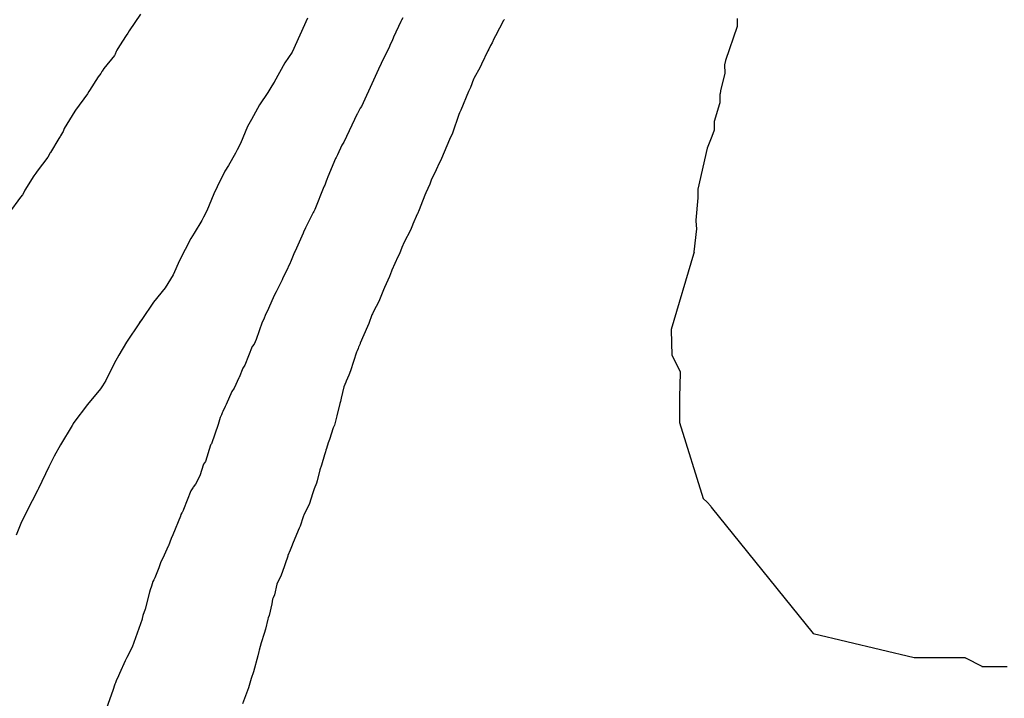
# Model space of a CAD drawing. Extents: x 158343 to 162498, y 431347 to 434500.
# Tile 172 of 248: x 159611 to 159640, y 434023 to 434043. Entities that reach past the tile are written whole.
import ezdxf

# ---------------------------------------------------------------- set-up
doc = ezdxf.new("R2010")
doc.units = 0
doc.header["$LTSCALE"] = 10
doc.header["$MEASUREMENT"] = 0
doc.layers.add('000_arcering', color=8, linetype='CONTINUOUS')
doc.layers.add('def. con-hoogtelijn (index)', color=8, linetype='CONTINUOUS')

# ---------------------------------------------------------------- blocks, each defined once
blk = doc.blocks.new('bestaande hoogtelijnen')
at = {"layer": 'def. con-hoogtelijn (index)'}
for p, q in [((-52.959, -22.847), (-53.297, -23.343)), ((-52.959, -22.847), (-53.297, -23.343)), ((-52.959, -22.847), (-53.297, -23.343)), ((-48, -22.974), (-48.455, -23.981)), ((-48, -22.974), (-48.455, -23.981)), ((-45.234, -23.072), (-45.448, -23.53)), ((-45.234, -23.072), (-45.448, -23.53)), ((-45.234, -23.072), (-45.448, -23.53)), ((-45.214, -23.028), (-45.234, -23.072)), ((-45.214, -23.028), (-45.234, -23.072)), ((-45.214, -23.028), (-45.234, -23.072)), ((-45.179, -22.961), (-45.214, -23.028)), ((-45.179, -22.961), (-45.214, -23.028)), ((-45.179, -22.961), (-45.214, -23.028)), ((-42.183, -23.043), (-42.419, -23.491)), ((-42.183, -23.043), (-42.419, -23.491)), ((-42.168, -23.017), (-42.183, -23.043)), ((-42.168, -23.017), (-42.183, -23.043)), ((-42.164, -23.009), (-42.168, -23.017)), ((-42.164, -23.009), (-42.168, -23.017)), ((-35.252, -22.976), (-35.251, -23.222)), ((-35.252, -22.976), (-35.251, -23.222)), ((-35.252, -22.976), (-35.251, -23.222)), ((-53.297, -23.343), (-53.337, -23.416)), ((-53.297, -23.343), (-53.337, -23.416)), ((-53.297, -23.343), (-53.337, -23.416)), ((-35.251, -23.222), (-35.598, -24.23)), ((-35.251, -23.222), (-35.598, -24.23)), ((-35.251, -23.222), (-35.598, -24.23)), ((-53.384, -23.481), (-53.584, -23.794)), ((-53.384, -23.481), (-53.584, -23.794)), ((-53.384, -23.481), (-53.584, -23.794)), ((-53.337, -23.416), (-53.384, -23.481)), ((-53.337, -23.416), (-53.384, -23.481)), ((-53.337, -23.416), (-53.384, -23.481)), ((-45.492, -23.648), (-45.546, -23.757)), ((-45.492, -23.648), (-45.546, -23.757)), ((-45.492, -23.648), (-45.546, -23.757)), ((-45.448, -23.53), (-45.492, -23.648)), ((-45.448, -23.53), (-45.492, -23.648)), ((-45.448, -23.53), (-45.492, -23.648)), ((-42.472, -23.584), (-42.527, -23.701)), ((-42.472, -23.584), (-42.527, -23.701)), ((-42.419, -23.491), (-42.472, -23.584)), ((-42.419, -23.491), (-42.472, -23.584)), ((-53.681, -23.959), (-53.716, -24.042)), ((-53.681, -23.959), (-53.716, -24.042)), ((-53.681, -23.959), (-53.716, -24.042)), ((-53.662, -23.924), (-53.681, -23.959)), ((-53.662, -23.924), (-53.681, -23.959)), ((-53.662, -23.924), (-53.681, -23.959)), ((-53.584, -23.794), (-53.662, -23.924)), ((-53.584, -23.794), (-53.662, -23.924)), ((-53.584, -23.794), (-53.662, -23.924)), ((-45.571, -23.811), (-45.818, -24.318)), ((-45.571, -23.811), (-45.818, -24.318)), ((-45.571, -23.811), (-45.818, -24.318)), ((-45.546, -23.757), (-45.571, -23.811)), ((-45.546, -23.757), (-45.571, -23.811)), ((-45.546, -23.757), (-45.571, -23.811)), ((-42.65, -23.942), (-42.836, -24.337)), ((-42.65, -23.942), (-42.836, -24.337)), ((-42.624, -23.89), (-42.65, -23.942)), ((-42.624, -23.89), (-42.65, -23.942)), ((-42.57, -23.781), (-42.624, -23.89)), ((-42.57, -23.781), (-42.624, -23.89)), ((-42.527, -23.701), (-42.57, -23.781)), ((-42.527, -23.701), (-42.57, -23.781)), ((-53.733, -24.074), (-54.049, -24.464)), ((-53.733, -24.074), (-54.049, -24.464)), ((-53.733, -24.074), (-54.049, -24.464)), ((-53.716, -24.042), (-53.733, -24.074)), ((-53.716, -24.042), (-53.733, -24.074)), ((-53.716, -24.042), (-53.733, -24.074)), ((-48.455, -23.981), (-48.675, -24.298)), ((-48.455, -23.981), (-48.675, -24.298)), ((-35.598, -24.23), (-35.622, -24.352)), ((-35.598, -24.23), (-35.622, -24.352)), ((-35.598, -24.23), (-35.622, -24.352)), ((-54.1, -24.54), (-54.108, -24.557)), ((-54.1, -24.54), (-54.108, -24.557)), ((-54.1, -24.54), (-54.108, -24.557)), ((-54.049, -24.464), (-54.1, -24.54)), ((-54.049, -24.464), (-54.1, -24.54)), ((-54.049, -24.464), (-54.1, -24.54)), ((-48.675, -24.298), (-48.992, -24.874)), ((-48.675, -24.298), (-48.992, -24.874)), ((-45.895, -24.488), (-46.049, -24.815)), ((-45.895, -24.488), (-46.049, -24.815)), ((-45.895, -24.488), (-46.049, -24.815)), ((-45.819, -24.32), (-45.895, -24.488)), ((-45.819, -24.32), (-45.895, -24.488)), ((-45.819, -24.32), (-45.895, -24.488)), ((-45.818, -24.318), (-45.819, -24.32)), ((-45.818, -24.318), (-45.819, -24.32)), ((-45.818, -24.318), (-45.819, -24.32)), ((-42.888, -24.447), (-43.053, -24.742)), ((-42.888, -24.447), (-43.053, -24.742)), ((-42.836, -24.337), (-42.888, -24.447)), ((-42.836, -24.337), (-42.888, -24.447)), ((-35.622, -24.352), (-35.622, -24.354)), ((-35.622, -24.352), (-35.622, -24.354)), ((-35.622, -24.352), (-35.622, -24.354)), ((-35.622, -24.354), (-35.621, -24.602)), ((-35.622, -24.354), (-35.621, -24.602)), ((-35.622, -24.354), (-35.621, -24.602)), ((-54.219, -24.711), (-54.479, -25.114)), ((-54.219, -24.711), (-54.479, -25.114)), ((-54.219, -24.711), (-54.479, -25.114)), ((-54.143, -24.617), (-54.219, -24.711)), ((-54.143, -24.617), (-54.219, -24.711)), ((-54.143, -24.617), (-54.219, -24.711)), ((-54.108, -24.557), (-54.143, -24.617)), ((-54.108, -24.557), (-54.143, -24.617)), ((-54.108, -24.557), (-54.143, -24.617)), ((-46.049, -24.815), (-46.402, -25.591)), ((-46.049, -24.815), (-46.402, -25.591)), ((-46.049, -24.815), (-46.402, -25.591)), ((-43.072, -24.781), (-43.167, -25.025)), ((-43.072, -24.781), (-43.167, -25.025)), ((-43.066, -24.768), (-43.072, -24.781)), ((-43.066, -24.768), (-43.072, -24.781)), ((-43.053, -24.742), (-43.066, -24.768)), ((-43.053, -24.742), (-43.066, -24.768)), ((-35.621, -24.602), (-35.743, -25.132)), ((-35.621, -24.602), (-35.743, -25.132)), ((-35.621, -24.602), (-35.743, -25.132)), ((-54.479, -25.114), (-54.497, -25.143)), ((-54.479, -25.114), (-54.497, -25.143)), ((-54.479, -25.114), (-54.497, -25.143)), ((-49.062, -24.981), (-49.185, -25.174)), ((-49.062, -24.981), (-49.185, -25.174)), ((-48.992, -24.874), (-49.062, -24.981)), ((-48.992, -24.874), (-49.062, -24.981)), ((-49.036, -24.938), (-49.062, -24.981)), ((-49.036, -24.938), (-49.062, -24.981)), ((-48.992, -24.874), (-49.036, -24.938)), ((-48.992, -24.874), (-49.036, -24.938)), ((-43.167, -25.025), (-43.227, -25.146)), ((-43.167, -25.025), (-43.227, -25.146)), ((-35.743, -25.132), (-35.758, -25.216)), ((-35.743, -25.132), (-35.758, -25.216)), ((-35.743, -25.132), (-35.758, -25.216)), ((-54.536, -25.22), (-54.89, -25.699)), ((-54.536, -25.22), (-54.89, -25.699)), ((-54.536, -25.22), (-54.89, -25.699)), ((-54.497, -25.143), (-54.536, -25.22)), ((-54.497, -25.143), (-54.536, -25.22)), ((-54.497, -25.143), (-54.536, -25.22)), ((-49.185, -25.174), (-49.43, -25.543)), ((-49.185, -25.174), (-49.43, -25.543)), ((-43.227, -25.146), (-43.451, -25.703)), ((-43.227, -25.146), (-43.451, -25.703)), ((-35.758, -25.217), (-35.762, -25.232)), ((-35.758, -25.217), (-35.762, -25.232)), ((-35.758, -25.217), (-35.762, -25.232)), ((-35.762, -25.232), (-35.761, -25.481)), ((-35.762, -25.232), (-35.761, -25.481)), ((-35.762, -25.232), (-35.761, -25.481)), ((-35.758, -25.216), (-35.758, -25.217)), ((-35.758, -25.216), (-35.758, -25.217)), ((-35.758, -25.216), (-35.758, -25.217)), ((-54.89, -25.699), (-54.907, -25.733)), ((-54.89, -25.699), (-54.907, -25.733)), ((-54.89, -25.699), (-54.907, -25.733)), ((-49.43, -25.543), (-49.671, -25.981)), ((-49.43, -25.543), (-49.671, -25.981)), ((-46.467, -25.701), (-46.52, -25.797)), ((-46.467, -25.701), (-46.52, -25.797)), ((-46.467, -25.701), (-46.52, -25.797)), ((-46.439, -25.643), (-46.467, -25.701)), ((-46.439, -25.643), (-46.467, -25.701)), ((-46.439, -25.643), (-46.467, -25.701)), ((-46.402, -25.591), (-46.439, -25.643)), ((-46.402, -25.591), (-46.439, -25.643)), ((-46.402, -25.591), (-46.439, -25.643)), ((-43.451, -25.703), (-43.488, -25.781)), ((-43.451, -25.703), (-43.488, -25.781)), ((-35.771, -25.51), (-35.93, -26.043)), ((-35.771, -25.51), (-35.93, -26.043)), ((-35.771, -25.51), (-35.93, -26.043)), ((-35.761, -25.481), (-35.771, -25.51)), ((-35.761, -25.481), (-35.771, -25.51)), ((-35.761, -25.481), (-35.771, -25.51)), ((-54.907, -25.733), (-55.223, -26.251)), ((-54.907, -25.733), (-55.223, -26.251)), ((-54.907, -25.733), (-55.223, -26.251)), ((-49.671, -25.981), (-49.781, -26.192)), ((-49.671, -25.981), (-49.781, -26.192)), ((-46.531, -25.815), (-46.922, -26.648)), ((-46.531, -25.815), (-46.922, -26.648)), ((-46.531, -25.815), (-46.922, -26.648)), ((-46.52, -25.797), (-46.531, -25.815)), ((-46.52, -25.797), (-46.531, -25.815)), ((-46.52, -25.797), (-46.531, -25.815)), ((-43.507, -25.83), (-43.702, -26.387)), ((-43.507, -25.83), (-43.702, -26.387)), ((-43.488, -25.781), (-43.507, -25.83)), ((-43.488, -25.781), (-43.507, -25.83)), ((-55.223, -26.251), (-55.257, -26.335)), ((-55.223, -26.251), (-55.257, -26.335)), ((-55.223, -26.251), (-55.257, -26.335)), ((-49.781, -26.192), (-49.992, -26.691)), ((-49.781, -26.192), (-49.992, -26.691)), ((-35.93, -26.293), (-36.006, -26.481)), ((-35.93, -26.293), (-36.006, -26.481)), ((-35.93, -26.293), (-36.006, -26.481)), ((-35.93, -26.043), (-35.93, -26.044)), ((-35.93, -26.043), (-35.93, -26.044)), ((-35.93, -26.043), (-35.93, -26.044)), ((-35.93, -26.044), (-35.93, -26.293)), ((-35.93, -26.044), (-35.93, -26.293)), ((-35.93, -26.044), (-35.93, -26.293)), ((-55.382, -26.544), (-55.633, -26.956)), ((-55.382, -26.544), (-55.633, -26.956)), ((-55.382, -26.544), (-55.633, -26.956)), ((-55.345, -26.481), (-55.382, -26.544)), ((-55.345, -26.481), (-55.382, -26.544)), ((-55.345, -26.481), (-55.382, -26.544)), ((-55.336, -26.464), (-55.345, -26.481)), ((-55.336, -26.464), (-55.345, -26.481)), ((-55.336, -26.464), (-55.345, -26.481)), ((-55.273, -26.366), (-55.336, -26.464)), ((-55.273, -26.366), (-55.336, -26.464)), ((-55.273, -26.366), (-55.336, -26.464)), ((-55.257, -26.335), (-55.273, -26.366)), ((-55.257, -26.335), (-55.273, -26.366)), ((-55.257, -26.335), (-55.273, -26.366)), ((-43.786, -26.573), (-44.023, -27.136)), ((-43.786, -26.573), (-44.023, -27.136)), ((-43.702, -26.387), (-43.786, -26.573)), ((-43.702, -26.387), (-43.786, -26.573)), ((-36.006, -26.482), (-36.141, -26.833)), ((-36.006, -26.482), (-36.141, -26.833)), ((-36.006, -26.482), (-36.141, -26.833)), ((-36.006, -26.481), (-36.006, -26.482)), ((-36.006, -26.481), (-36.006, -26.482)), ((-36.006, -26.481), (-36.006, -26.482)), ((-50.095, -26.878), (-50.146, -26.981)), ((-50.095, -26.878), (-50.146, -26.981)), ((-49.992, -26.691), (-50.095, -26.878)), ((-49.992, -26.691), (-50.095, -26.878)), ((-46.984, -26.742), (-47.109, -27.03)), ((-46.984, -26.742), (-47.109, -27.03)), ((-46.984, -26.742), (-47.109, -27.03)), ((-46.943, -26.68), (-46.984, -26.742)), ((-46.943, -26.68), (-46.984, -26.742)), ((-46.943, -26.68), (-46.984, -26.742)), ((-46.922, -26.648), (-46.943, -26.68)), ((-46.922, -26.648), (-46.943, -26.68)), ((-46.922, -26.648), (-46.943, -26.68)), ((-36.141, -26.833), (-36.421, -28.053)), ((-36.141, -26.833), (-36.421, -28.053)), ((-36.141, -26.833), (-36.421, -28.053)), ((-55.71, -27.097), (-56.024, -27.512)), ((-55.71, -27.097), (-56.024, -27.512)), ((-55.71, -27.097), (-56.024, -27.512)), ((-55.652, -26.987), (-55.71, -27.097)), ((-55.652, -26.987), (-55.71, -27.097)), ((-55.652, -26.987), (-55.71, -27.097)), ((-55.649, -26.981), (-55.652, -26.987)), ((-55.649, -26.981), (-55.652, -26.987)), ((-55.649, -26.981), (-55.652, -26.987)), ((-55.633, -26.956), (-55.649, -26.981)), ((-55.633, -26.956), (-55.649, -26.981)), ((-55.633, -26.956), (-55.649, -26.981)), ((-50.146, -26.981), (-50.352, -27.341)), ((-50.146, -26.981), (-50.352, -27.341)), ((-47.168, -27.139), (-47.398, -27.683)), ((-47.168, -27.139), (-47.398, -27.683)), ((-47.168, -27.139), (-47.398, -27.683)), ((-47.15, -27.103), (-47.168, -27.139)), ((-47.15, -27.103), (-47.168, -27.139)), ((-47.15, -27.103), (-47.168, -27.139)), ((-47.109, -27.03), (-47.15, -27.103)), ((-47.109, -27.03), (-47.15, -27.103)), ((-47.109, -27.03), (-47.15, -27.103)), ((-44.03, -27.15), (-44.092, -27.275)), ((-44.03, -27.15), (-44.092, -27.275)), ((-44.023, -27.136), (-44.03, -27.15)), ((-44.023, -27.136), (-44.03, -27.15)), ((-50.352, -27.341), (-50.457, -27.517)), ((-50.352, -27.341), (-50.457, -27.517)), ((-44.092, -27.275), (-44.186, -27.475)), ((-44.092, -27.275), (-44.186, -27.475)), ((-56.128, -27.654), (-56.395, -28.079)), ((-56.128, -27.654), (-56.395, -28.079)), ((-56.128, -27.654), (-56.395, -28.079)), ((-56.065, -27.575), (-56.128, -27.654)), ((-56.065, -27.575), (-56.128, -27.654)), ((-56.065, -27.575), (-56.128, -27.654)), ((-56.024, -27.512), (-56.065, -27.575)), ((-56.024, -27.512), (-56.065, -27.575)), ((-56.024, -27.512), (-56.065, -27.575)), ((-50.457, -27.517), (-50.69, -27.981)), ((-50.457, -27.517), (-50.69, -27.981)), ((-47.398, -27.683), (-47.433, -27.766)), ((-47.398, -27.683), (-47.433, -27.766)), ((-47.398, -27.683), (-47.433, -27.766)), ((-44.186, -27.475), (-44.33, -27.781)), ((-44.186, -27.475), (-44.33, -27.781)), ((-50.69, -27.981), (-50.788, -28.185)), ((-50.69, -27.981), (-50.788, -28.185)), ((-47.518, -27.975), (-47.785, -28.648)), ((-47.518, -27.975), (-47.785, -28.648)), ((-47.518, -27.975), (-47.785, -28.648)), ((-47.509, -27.958), (-47.518, -27.975)), ((-47.509, -27.958), (-47.518, -27.975)), ((-47.509, -27.958), (-47.518, -27.975)), ((-47.492, -27.927), (-47.509, -27.958)), ((-47.492, -27.927), (-47.509, -27.958)), ((-47.492, -27.927), (-47.509, -27.958)), ((-47.45, -27.808), (-47.492, -27.927)), ((-47.45, -27.808), (-47.492, -27.927)), ((-47.45, -27.808), (-47.492, -27.927)), ((-47.433, -27.766), (-47.45, -27.808)), ((-47.433, -27.766), (-47.45, -27.808)), ((-47.433, -27.766), (-47.45, -27.808)), ((-44.376, -27.897), (-44.492, -28.158)), ((-44.376, -27.897), (-44.492, -28.158)), ((-44.33, -27.781), (-44.376, -27.897)), ((-44.33, -27.781), (-44.376, -27.897)), ((-36.421, -28.053), (-36.42, -28.303)), ((-36.421, -28.053), (-36.42, -28.303)), ((-36.421, -28.053), (-36.42, -28.303)), ((-56.522, -28.284), (-56.873, -28.766)), ((-56.522, -28.284), (-56.873, -28.766)), ((-56.522, -28.284), (-56.873, -28.766)), ((-56.466, -28.214), (-56.522, -28.284)), ((-56.466, -28.214), (-56.522, -28.284)), ((-56.466, -28.214), (-56.522, -28.284)), ((-56.425, -28.149), (-56.466, -28.214)), ((-56.425, -28.149), (-56.466, -28.214)), ((-56.425, -28.149), (-56.466, -28.214)), ((-56.395, -28.079), (-56.425, -28.149)), ((-56.395, -28.079), (-56.425, -28.149)), ((-56.395, -28.079), (-56.425, -28.149)), ((-50.788, -28.185), (-50.992, -28.69)), ((-50.788, -28.185), (-50.992, -28.69)), ((-44.523, -28.227), (-44.636, -28.537)), ((-44.523, -28.227), (-44.636, -28.537)), ((-44.492, -28.158), (-44.523, -28.227)), ((-44.492, -28.158), (-44.523, -28.227)), ((-36.42, -28.303), (-36.477, -28.967)), ((-36.42, -28.303), (-36.477, -28.967)), ((-36.42, -28.303), (-36.477, -28.967)), ((-44.636, -28.537), (-44.692, -28.667)), ((-44.636, -28.537), (-44.692, -28.667)), ((-51.093, -28.88), (-51.144, -28.981)), ((-51.093, -28.88), (-51.144, -28.981)), ((-50.992, -28.69), (-51.093, -28.88)), ((-50.992, -28.69), (-51.093, -28.88)), ((-47.837, -28.737), (-48.022, -29.118)), ((-47.837, -28.737), (-48.022, -29.118)), ((-47.837, -28.737), (-48.022, -29.118)), ((-47.82, -28.708), (-47.837, -28.737)), ((-47.82, -28.708), (-47.837, -28.737)), ((-47.82, -28.708), (-47.837, -28.737)), ((-47.785, -28.648), (-47.82, -28.708)), ((-47.785, -28.648), (-47.82, -28.708)), ((-47.785, -28.648), (-47.82, -28.708)), ((-44.746, -28.791), (-44.88, -29.09)), ((-44.746, -28.791), (-44.88, -29.09)), ((-44.742, -28.781), (-44.746, -28.791)), ((-44.742, -28.781), (-44.746, -28.791)), ((-44.692, -28.667), (-44.742, -28.781)), ((-44.692, -28.667), (-44.742, -28.781)), ((-51.144, -28.981), (-51.367, -29.356)), ((-51.144, -28.981), (-51.367, -29.356)), ((-48.061, -29.195), (-48.118, -29.324)), ((-48.061, -29.195), (-48.118, -29.324)), ((-48.061, -29.195), (-48.118, -29.324)), ((-48.022, -29.118), (-48.061, -29.195)), ((-48.022, -29.118), (-48.061, -29.195)), ((-48.022, -29.118), (-48.061, -29.195)), ((-44.89, -29.118), (-44.95, -29.262)), ((-44.89, -29.118), (-44.95, -29.262)), ((-44.88, -29.09), (-44.89, -29.118)), ((-44.88, -29.09), (-44.89, -29.118)), ((-36.462, -29.226), (-36.532, -29.906)), ((-36.462, -29.226), (-36.532, -29.906)), ((-36.462, -29.226), (-36.532, -29.906)), ((-36.478, -28.981), (-36.479, -28.994)), ((-36.478, -28.981), (-36.479, -28.994)), ((-36.478, -28.981), (-36.479, -28.994)), ((-36.479, -28.994), (-36.462, -29.226)), ((-36.479, -28.994), (-36.462, -29.226)), ((-36.479, -28.994), (-36.462, -29.226)), ((-36.477, -28.967), (-36.478, -28.981)), ((-36.477, -28.967), (-36.478, -28.981)), ((-36.477, -28.967), (-36.478, -28.981)), ((-51.463, -29.511), (-51.806, -30.167)), ((-51.463, -29.511), (-51.806, -30.167)), ((-51.367, -29.356), (-51.463, -29.511)), ((-51.367, -29.356), (-51.463, -29.511)), ((-48.168, -29.442), (-48.37, -29.888)), ((-48.168, -29.442), (-48.37, -29.888)), ((-48.168, -29.442), (-48.37, -29.888)), ((-48.134, -29.358), (-48.168, -29.442)), ((-48.134, -29.358), (-48.168, -29.442)), ((-48.134, -29.358), (-48.168, -29.442)), ((-48.118, -29.324), (-48.134, -29.358)), ((-48.118, -29.324), (-48.134, -29.358)), ((-48.118, -29.324), (-48.134, -29.358)), ((-44.95, -29.262), (-45.135, -29.62)), ((-44.95, -29.262), (-45.135, -29.62)), ((-45.2, -29.781), (-45.273, -29.964)), ((-45.2, -29.781), (-45.273, -29.964)), ((-45.135, -29.62), (-45.2, -29.781)), ((-45.135, -29.62), (-45.2, -29.781)), ((-48.387, -29.919), (-48.509, -30.216)), ((-48.387, -29.919), (-48.509, -30.216)), ((-48.387, -29.919), (-48.509, -30.216)), ((-48.37, -29.888), (-48.387, -29.919)), ((-48.37, -29.888), (-48.387, -29.919)), ((-48.37, -29.888), (-48.387, -29.919)), ((-45.318, -30.056), (-45.501, -30.454)), ((-45.318, -30.056), (-45.501, -30.454)), ((-45.273, -29.964), (-45.318, -30.056)), ((-45.273, -29.964), (-45.318, -30.056)), ((-36.544, -29.981), (-37.207, -32.219)), ((-36.544, -29.981), (-37.207, -32.219)), ((-36.544, -29.981), (-37.207, -32.219)), ((-36.527, -29.924), (-36.544, -29.981)), ((-36.527, -29.924), (-36.544, -29.981)), ((-36.527, -29.924), (-36.544, -29.981)), ((-36.532, -29.906), (-36.527, -29.924)), ((-36.532, -29.906), (-36.527, -29.924)), ((-36.532, -29.906), (-36.527, -29.924)), ((-51.806, -30.167), (-51.992, -30.591)), ((-51.806, -30.167), (-51.992, -30.591)), ((-48.517, -30.233), (-48.648, -30.517)), ((-48.517, -30.233), (-48.648, -30.517)), ((-48.517, -30.233), (-48.648, -30.517)), ((-48.509, -30.216), (-48.517, -30.233)), ((-48.509, -30.216), (-48.517, -30.233)), ((-48.509, -30.216), (-48.517, -30.233)), ((-51.992, -30.591), (-52.232, -30.981)), ((-51.992, -30.591), (-52.232, -30.981)), ((-48.686, -30.579), (-48.743, -30.71)), ((-48.686, -30.579), (-48.743, -30.71)), ((-48.686, -30.579), (-48.743, -30.71)), ((-48.648, -30.517), (-48.686, -30.579)), ((-48.648, -30.517), (-48.686, -30.579)), ((-48.648, -30.517), (-48.686, -30.579)), ((-45.572, -30.646), (-45.621, -30.753)), ((-45.572, -30.646), (-45.621, -30.753)), ((-45.514, -30.485), (-45.572, -30.646)), ((-45.514, -30.485), (-45.572, -30.646)), ((-45.501, -30.454), (-45.514, -30.485)), ((-45.501, -30.454), (-45.514, -30.485)), ((-48.759, -30.736), (-48.935, -31.101)), ((-48.759, -30.736), (-48.935, -31.101)), ((-48.759, -30.736), (-48.935, -31.101)), ((-48.743, -30.71), (-48.759, -30.736)), ((-48.743, -30.71), (-48.759, -30.736)), ((-48.743, -30.71), (-48.759, -30.736)), ((-45.716, -30.964), (-45.746, -31.035)), ((-45.716, -30.964), (-45.746, -31.035)), ((-45.621, -30.753), (-45.716, -30.964)), ((-45.621, -30.753), (-45.716, -30.964)), ((-52.232, -30.981), (-52.573, -31.401)), ((-52.232, -30.981), (-52.573, -31.401)), ((-48.97, -31.17), (-49.027, -31.279)), ((-48.97, -31.17), (-49.027, -31.279)), ((-48.97, -31.17), (-49.027, -31.279)), ((-48.935, -31.101), (-48.97, -31.17)), ((-48.935, -31.101), (-48.97, -31.17)), ((-48.935, -31.101), (-48.97, -31.17)), ((-45.746, -31.035), (-45.887, -31.387)), ((-45.746, -31.035), (-45.887, -31.387)), ((-52.573, -31.401), (-52.926, -31.916)), ((-52.573, -31.401), (-52.926, -31.916)), ((-49.027, -31.279), (-49.206, -31.679)), ((-49.027, -31.279), (-49.206, -31.679)), ((-49.027, -31.279), (-49.206, -31.679)), ((-45.887, -31.387), (-46.047, -31.682)), ((-45.887, -31.387), (-46.047, -31.682)), ((-49.237, -31.75), (-49.31, -31.932)), ((-49.237, -31.75), (-49.31, -31.932)), ((-49.237, -31.75), (-49.31, -31.932)), ((-49.206, -31.679), (-49.237, -31.75)), ((-49.206, -31.679), (-49.237, -31.75)), ((-49.206, -31.679), (-49.237, -31.75)), ((-46.092, -31.781), (-46.183, -32.036)), ((-46.092, -31.781), (-46.183, -32.036)), ((-46.078, -31.75), (-46.092, -31.781)), ((-46.078, -31.75), (-46.092, -31.781)), ((-46.047, -31.682), (-46.078, -31.75)), ((-46.047, -31.682), (-46.078, -31.75)), ((-52.992, -32.013), (-53.379, -32.594)), ((-52.992, -32.013), (-53.379, -32.594)), ((-52.926, -31.916), (-52.992, -32.013)), ((-52.926, -31.916), (-52.992, -32.013)), ((-52.98, -31.993), (-52.992, -32.013)), ((-52.98, -31.993), (-52.992, -32.013)), ((-52.973, -31.981), (-52.98, -31.993)), ((-52.973, -31.981), (-52.98, -31.993)), ((-52.926, -31.916), (-52.973, -31.981)), ((-52.926, -31.916), (-52.973, -31.981)), ((-49.35, -31.997), (-49.532, -32.512)), ((-49.35, -31.997), (-49.532, -32.512)), ((-49.35, -31.997), (-49.532, -32.512)), ((-49.31, -31.932), (-49.35, -31.997)), ((-49.31, -31.932), (-49.35, -31.997)), ((-49.31, -31.932), (-49.35, -31.997)), ((-46.225, -32.123), (-46.436, -32.625)), ((-46.225, -32.123), (-46.436, -32.625)), ((-46.183, -32.036), (-46.225, -32.123)), ((-46.183, -32.036), (-46.225, -32.123)), ((-37.207, -32.219), (-37.207, -32.231)), ((-37.207, -32.219), (-37.207, -32.231)), ((-37.207, -32.219), (-37.207, -32.231)), ((-37.207, -32.231), (-37.188, -32.981)), ((-37.207, -32.231), (-37.188, -32.981)), ((-37.207, -32.231), (-37.188, -32.981)), ((-53.379, -32.594), (-53.605, -32.981)), ((-53.379, -32.594), (-53.605, -32.981)), ((-49.646, -32.718), (-49.862, -33.278)), ((-49.646, -32.718), (-49.862, -33.278)), ((-49.646, -32.718), (-49.862, -33.278)), ((-49.589, -32.648), (-49.646, -32.718)), ((-49.589, -32.648), (-49.646, -32.718)), ((-49.589, -32.648), (-49.646, -32.718)), ((-49.532, -32.512), (-49.589, -32.648)), ((-49.532, -32.512), (-49.589, -32.648)), ((-49.532, -32.512), (-49.589, -32.648)), ((-46.444, -32.642), (-46.487, -32.737)), ((-46.444, -32.642), (-46.487, -32.737)), ((-46.436, -32.625), (-46.444, -32.642)), ((-46.436, -32.625), (-46.444, -32.642)), ((-53.605, -32.981), (-53.744, -33.229)), ((-53.605, -32.981), (-53.744, -33.229)), ((-46.548, -32.892), (-46.729, -33.444)), ((-46.548, -32.892), (-46.729, -33.444)), ((-46.531, -32.849), (-46.548, -32.892)), ((-46.531, -32.849), (-46.548, -32.892)), ((-46.504, -32.781), (-46.531, -32.849)), ((-46.504, -32.781), (-46.531, -32.849)), ((-46.487, -32.737), (-46.504, -32.781)), ((-46.487, -32.737), (-46.504, -32.781)), ((-37.188, -32.981), (-36.946, -33.467)), ((-37.188, -32.981), (-36.946, -33.467)), ((-37.188, -32.981), (-36.946, -33.467)), ((-53.744, -33.229), (-53.992, -33.735)), ((-53.744, -33.229), (-53.992, -33.735)), ((-49.862, -33.278), (-49.921, -33.363)), ((-49.862, -33.278), (-49.921, -33.363)), ((-49.862, -33.278), (-49.921, -33.363)), ((-49.921, -33.363), (-50.031, -33.637)), ((-49.921, -33.363), (-50.031, -33.637)), ((-49.921, -33.363), (-50.031, -33.637)), ((-46.773, -33.568), (-46.857, -33.749)), ((-46.773, -33.568), (-46.857, -33.749)), ((-46.729, -33.444), (-46.773, -33.568)), ((-46.729, -33.444), (-46.773, -33.568)), ((-36.94, -33.513), (-36.96, -34.22)), ((-36.94, -33.513), (-36.96, -34.22)), ((-36.94, -33.513), (-36.96, -34.22)), ((-36.946, -33.467), (-36.946, -33.499)), ((-36.946, -33.467), (-36.946, -33.499)), ((-36.946, -33.467), (-36.946, -33.499)), ((-36.946, -33.499), (-36.94, -33.513)), ((-36.946, -33.499), (-36.94, -33.513)), ((-36.946, -33.499), (-36.94, -33.513)), ((-54.088, -33.885), (-54.152, -33.981)), ((-54.088, -33.885), (-54.152, -33.981)), ((-53.992, -33.735), (-54.088, -33.885)), ((-53.992, -33.735), (-54.088, -33.885)), ((-50.042, -33.653), (-50.184, -33.961)), ((-50.042, -33.653), (-50.184, -33.961)), ((-50.042, -33.653), (-50.184, -33.961)), ((-50.031, -33.637), (-50.042, -33.653)), ((-50.031, -33.637), (-50.042, -33.653)), ((-50.031, -33.637), (-50.042, -33.653)), ((-46.871, -33.781), (-46.922, -33.916)), ((-46.871, -33.781), (-46.922, -33.916)), ((-46.857, -33.749), (-46.871, -33.781)), ((-46.857, -33.749), (-46.871, -33.781)), ((-54.152, -33.981), (-54.533, -34.441)), ((-54.152, -33.981), (-54.533, -34.441)), ((-50.249, -34.058), (-50.414, -34.441)), ((-50.249, -34.058), (-50.414, -34.441)), ((-50.249, -34.058), (-50.414, -34.441)), ((-50.184, -33.961), (-50.249, -34.058)), ((-50.184, -33.961), (-50.249, -34.058)), ((-50.184, -33.961), (-50.249, -34.058)), ((-46.922, -33.916), (-47.002, -34.26)), ((-46.922, -33.916), (-47.002, -34.26)), ((-54.533, -34.441), (-54.941, -34.981)), ((-54.533, -34.441), (-54.941, -34.981)), ((-50.414, -34.441), (-50.451, -34.505)), ((-50.414, -34.441), (-50.451, -34.505)), ((-50.414, -34.441), (-50.451, -34.505)), ((-47.048, -34.417), (-47.135, -34.781)), ((-47.048, -34.417), (-47.135, -34.781)), ((-47.022, -34.352), (-47.048, -34.417)), ((-47.022, -34.352), (-47.048, -34.417)), ((-47.002, -34.26), (-47.022, -34.352)), ((-47.002, -34.26), (-47.022, -34.352)), ((-36.96, -34.244), (-36.965, -34.975)), ((-36.96, -34.244), (-36.965, -34.975)), ((-36.96, -34.244), (-36.965, -34.975)), ((-36.96, -34.22), (-36.96, -34.244)), ((-36.96, -34.22), (-36.96, -34.244)), ((-36.96, -34.22), (-36.96, -34.244)), ((-50.558, -34.749), (-50.599, -34.833)), ((-50.558, -34.749), (-50.599, -34.833)), ((-50.558, -34.749), (-50.599, -34.833)), ((-50.538, -34.689), (-50.558, -34.749)), ((-50.538, -34.689), (-50.558, -34.749)), ((-50.538, -34.689), (-50.558, -34.749)), ((-50.514, -34.648), (-50.538, -34.689)), ((-50.514, -34.648), (-50.538, -34.689)), ((-50.514, -34.648), (-50.538, -34.689)), ((-50.451, -34.505), (-50.514, -34.648)), ((-50.451, -34.505), (-50.514, -34.648)), ((-50.451, -34.505), (-50.514, -34.648)), ((-54.992, -35.067), (-55.332, -35.641)), ((-54.992, -35.067), (-55.332, -35.641)), ((-54.941, -34.981), (-54.992, -35.067)), ((-54.941, -34.981), (-54.992, -35.067)), ((-54.961, -35.012), (-54.992, -35.067)), ((-54.961, -35.012), (-54.992, -35.067)), ((-54.941, -34.981), (-54.961, -35.012)), ((-54.941, -34.981), (-54.961, -35.012)), ((-50.659, -35.036), (-50.853, -35.607)), ((-50.659, -35.036), (-50.853, -35.607)), ((-50.659, -35.036), (-50.853, -35.607)), ((-50.599, -34.833), (-50.659, -35.036)), ((-50.599, -34.833), (-50.659, -35.036)), ((-50.599, -34.833), (-50.659, -35.036)), ((-47.205, -35.06), (-47.239, -35.134)), ((-47.205, -35.06), (-47.239, -35.134)), ((-47.135, -34.781), (-47.205, -35.06)), ((-47.135, -34.781), (-47.205, -35.06)), ((-36.965, -34.975), (-36.26, -37.231)), ((-36.965, -34.975), (-36.26, -37.231)), ((-36.965, -34.975), (-36.26, -37.231)), ((-47.239, -35.134), (-47.35, -35.487)), ((-47.239, -35.134), (-47.35, -35.487)), ((-55.332, -35.641), (-55.521, -35.981)), ((-55.332, -35.641), (-55.521, -35.981)), ((-50.88, -35.648), (-51.03, -36.136)), ((-50.88, -35.648), (-51.03, -36.136)), ((-50.88, -35.648), (-51.03, -36.136)), ((-50.869, -35.632), (-50.88, -35.648)), ((-50.869, -35.632), (-50.88, -35.648)), ((-50.869, -35.632), (-50.88, -35.648)), ((-50.853, -35.607), (-50.869, -35.632)), ((-50.853, -35.607), (-50.869, -35.632)), ((-50.853, -35.607), (-50.869, -35.632)), ((-47.39, -35.579), (-47.436, -35.747)), ((-47.39, -35.579), (-47.436, -35.747)), ((-47.35, -35.487), (-47.39, -35.579)), ((-47.35, -35.487), (-47.39, -35.579)), ((-47.495, -35.941), (-47.592, -36.245)), ((-47.495, -35.941), (-47.592, -36.245)), ((-47.471, -35.844), (-47.495, -35.941)), ((-47.471, -35.844), (-47.495, -35.941)), ((-47.456, -35.796), (-47.471, -35.844)), ((-47.456, -35.796), (-47.471, -35.844)), ((-47.436, -35.747), (-47.456, -35.796)), ((-47.436, -35.747), (-47.456, -35.796)), ((-55.521, -35.981), (-55.68, -36.293)), ((-55.521, -35.981), (-55.68, -36.293)), ((-51.094, -36.213), (-51.204, -36.558)), ((-51.094, -36.213), (-51.204, -36.558)), ((-51.094, -36.213), (-51.204, -36.558)), ((-51.03, -36.136), (-51.094, -36.213)), ((-51.03, -36.136), (-51.094, -36.213)), ((-51.03, -36.136), (-51.094, -36.213)), ((-55.68, -36.293), (-55.992, -36.942)), ((-55.68, -36.293), (-55.992, -36.942)), ((-47.639, -36.382), (-47.714, -36.706)), ((-47.639, -36.382), (-47.714, -36.706)), ((-47.592, -36.245), (-47.639, -36.382)), ((-47.592, -36.245), (-47.639, -36.382)), ((-51.33, -36.81), (-51.398, -36.9)), ((-51.33, -36.81), (-51.398, -36.9)), ((-51.33, -36.81), (-51.398, -36.9)), ((-51.204, -36.558), (-51.33, -36.81)), ((-51.204, -36.558), (-51.33, -36.81)), ((-51.204, -36.558), (-51.33, -36.81)), ((-47.739, -36.781), (-47.807, -36.95)), ((-47.739, -36.781), (-47.807, -36.95)), ((-47.714, -36.706), (-47.739, -36.781)), ((-47.714, -36.706), (-47.739, -36.781)), ((-56.012, -36.981), (-56.341, -37.632)), ((-56.012, -36.981), (-56.341, -37.632)), ((-55.992, -36.942), (-56.012, -36.981)), ((-55.992, -36.942), (-56.012, -36.981)), ((-51.464, -37.01), (-51.681, -37.557)), ((-51.464, -37.01), (-51.681, -37.557)), ((-51.464, -37.01), (-51.681, -37.557)), ((-51.407, -36.914), (-51.464, -37.01)), ((-51.407, -36.914), (-51.464, -37.01)), ((-51.407, -36.914), (-51.464, -37.01)), ((-51.398, -36.9), (-51.407, -36.914)), ((-51.398, -36.9), (-51.407, -36.914)), ((-51.398, -36.9), (-51.407, -36.914)), ((-47.843, -37.067), (-47.959, -37.414)), ((-47.843, -37.067), (-47.959, -37.414)), ((-47.807, -36.95), (-47.843, -37.067)), ((-47.807, -36.95), (-47.843, -37.067)), ((-36.26, -37.231), (-36.14, -37.341)), ((-36.26, -37.231), (-36.14, -37.341)), ((-36.26, -37.231), (-36.14, -37.341)), ((-36.14, -37.341), (-36.03, -37.46)), ((-36.14, -37.341), (-36.03, -37.46)), ((-36.14, -37.341), (-36.03, -37.46)), ((-56.341, -37.632), (-56.511, -37.981)), ((-56.341, -37.632), (-56.511, -37.981)), ((-51.733, -37.662), (-51.76, -37.714)), ((-51.733, -37.662), (-51.76, -37.714)), ((-51.733, -37.662), (-51.76, -37.714)), ((-51.727, -37.648), (-51.733, -37.662)), ((-51.727, -37.648), (-51.733, -37.662)), ((-51.727, -37.648), (-51.733, -37.662)), ((-51.696, -37.591), (-51.727, -37.648)), ((-51.696, -37.591), (-51.727, -37.648)), ((-51.696, -37.591), (-51.727, -37.648)), ((-51.681, -37.557), (-51.696, -37.591)), ((-51.681, -37.557), (-51.696, -37.591)), ((-51.681, -37.557), (-51.696, -37.591)), ((-48.106, -37.699), (-48.132, -37.781)), ((-48.106, -37.699), (-48.132, -37.781)), ((-47.959, -37.414), (-48.106, -37.699)), ((-47.959, -37.414), (-48.106, -37.699)), ((-36.03, -37.46), (-36.023, -37.491)), ((-36.03, -37.46), (-36.023, -37.491)), ((-36.03, -37.46), (-36.023, -37.491)), ((-36.023, -37.491), (-32.992, -41.242)), ((-36.023, -37.491), (-32.992, -41.242)), ((-36.023, -37.491), (-32.992, -41.242)), ((-56.511, -37.981), (-56.653, -38.32)), ((-56.511, -37.981), (-56.653, -38.32)), ((-51.773, -37.757), (-51.997, -38.309)), ((-51.773, -37.757), (-51.997, -38.309)), ((-51.773, -37.757), (-51.997, -38.309)), ((-51.76, -37.714), (-51.773, -37.757)), ((-51.76, -37.714), (-51.773, -37.757)), ((-51.76, -37.714), (-51.773, -37.757)), ((-48.132, -37.781), (-48.223, -38.059)), ((-48.132, -37.781), (-48.223, -38.059)), ((-48.254, -38.119), (-48.427, -38.537)), ((-48.254, -38.119), (-48.427, -38.537)), ((-48.223, -38.059), (-48.254, -38.119)), ((-48.223, -38.059), (-48.254, -38.119)), ((-52.049, -38.418), (-52.133, -38.641)), ((-52.049, -38.418), (-52.133, -38.641)), ((-52.049, -38.418), (-52.133, -38.641)), ((-51.997, -38.309), (-52.049, -38.418)), ((-51.997, -38.309), (-52.049, -38.418)), ((-51.997, -38.309), (-52.049, -38.418)), ((-48.427, -38.537), (-48.479, -38.669)), ((-48.427, -38.537), (-48.479, -38.669)), ((-52.136, -38.648), (-52.301, -39.009)), ((-52.136, -38.648), (-52.301, -39.009)), ((-52.136, -38.648), (-52.301, -39.009)), ((-52.133, -38.641), (-52.136, -38.648)), ((-52.133, -38.641), (-52.136, -38.648)), ((-52.133, -38.641), (-52.136, -38.648)), ((-48.518, -38.773), (-48.584, -38.924)), ((-48.518, -38.773), (-48.584, -38.924)), ((-48.479, -38.669), (-48.518, -38.773)), ((-48.479, -38.669), (-48.518, -38.773)), ((-52.356, -39.118), (-52.418, -39.292)), ((-52.356, -39.118), (-52.418, -39.292)), ((-52.356, -39.118), (-52.418, -39.292)), ((-52.301, -39.009), (-52.356, -39.118)), ((-52.301, -39.009), (-52.356, -39.118)), ((-52.301, -39.009), (-52.356, -39.118)), ((-48.592, -38.946), (-48.754, -39.433)), ((-48.592, -38.946), (-48.754, -39.433)), ((-48.584, -38.924), (-48.592, -38.946)), ((-48.584, -38.924), (-48.592, -38.946)), ((-52.418, -39.292), (-52.538, -39.59)), ((-52.418, -39.292), (-52.538, -39.59)), ((-52.418, -39.292), (-52.538, -39.59)), ((-48.754, -39.433), (-48.808, -39.565)), ((-48.754, -39.433), (-48.808, -39.565)), ((-52.59, -39.704), (-52.633, -39.84)), ((-52.59, -39.704), (-52.633, -39.84)), ((-52.59, -39.704), (-52.633, -39.84)), ((-52.566, -39.648), (-52.59, -39.704)), ((-52.566, -39.648), (-52.59, -39.704)), ((-52.566, -39.648), (-52.59, -39.704)), ((-52.538, -39.59), (-52.566, -39.648)), ((-52.538, -39.59), (-52.566, -39.648)), ((-52.538, -39.59), (-52.566, -39.648)), ((-48.896, -39.728), (-48.916, -39.781)), ((-48.896, -39.728), (-48.916, -39.781)), ((-48.808, -39.565), (-48.896, -39.728)), ((-48.808, -39.565), (-48.896, -39.728)), ((-52.689, -40.014), (-52.825, -40.518)), ((-52.689, -40.014), (-52.825, -40.518)), ((-52.689, -40.014), (-52.825, -40.518)), ((-52.677, -39.95), (-52.689, -40.014)), ((-52.677, -39.95), (-52.689, -40.014)), ((-52.677, -39.95), (-52.689, -40.014)), ((-52.633, -39.84), (-52.677, -39.95)), ((-52.633, -39.84), (-52.677, -39.95)), ((-52.633, -39.84), (-52.677, -39.95)), ((-48.916, -39.781), (-48.985, -40.1)), ((-48.916, -39.781), (-48.985, -40.1)), ((-49.039, -40.229), (-49.066, -40.365)), ((-49.039, -40.229), (-49.066, -40.365)), ((-49.024, -40.187), (-49.039, -40.229)), ((-49.024, -40.187), (-49.039, -40.229)), ((-48.985, -40.1), (-49.024, -40.187)), ((-48.985, -40.1), (-49.024, -40.187)), ((-52.825, -40.518), (-52.892, -40.711)), ((-52.825, -40.518), (-52.892, -40.711)), ((-52.825, -40.518), (-52.892, -40.711)), ((-49.066, -40.365), (-49.144, -40.71)), ((-49.066, -40.365), (-49.144, -40.71)), ((-52.914, -40.815), (-53.208, -41.648)), ((-52.914, -40.815), (-53.208, -41.648)), ((-52.914, -40.815), (-53.208, -41.648)), ((-52.909, -40.797), (-52.914, -40.815)), ((-52.909, -40.797), (-52.914, -40.815)), ((-52.909, -40.797), (-52.914, -40.815)), ((-52.892, -40.711), (-52.909, -40.797)), ((-52.892, -40.711), (-52.909, -40.797)), ((-52.892, -40.711), (-52.909, -40.797)), ((-49.183, -40.814), (-49.255, -41.119)), ((-49.183, -40.814), (-49.255, -41.119)), ((-49.172, -40.781), (-49.183, -40.814)), ((-49.172, -40.781), (-49.183, -40.814)), ((-49.144, -40.71), (-49.172, -40.781)), ((-49.144, -40.71), (-49.172, -40.781)), ((-49.255, -41.119), (-49.287, -41.24)), ((-49.255, -41.119), (-49.287, -41.24)), ((-49.287, -41.24), (-49.377, -41.52)), ((-49.287, -41.24), (-49.377, -41.52)), ((-32.992, -41.242), (-29.996, -41.956)), ((-32.992, -41.242), (-29.996, -41.956)), ((-32.992, -41.242), (-29.996, -41.956)), ((-53.208, -41.648), (-53.37, -41.958)), ((-53.208, -41.648), (-53.37, -41.958)), ((-53.208, -41.648), (-53.37, -41.958)), ((-49.451, -41.781), (-49.478, -41.911)), ((-49.451, -41.781), (-49.478, -41.911)), ((-49.435, -41.735), (-49.451, -41.781)), ((-49.435, -41.735), (-49.451, -41.781)), ((-49.377, -41.52), (-49.435, -41.735)), ((-49.377, -41.52), (-49.435, -41.735)), ((-53.418, -42.055), (-53.584, -42.434)), ((-53.418, -42.055), (-53.584, -42.434)), ((-53.418, -42.055), (-53.584, -42.434)), ((-53.39, -42), (-53.418, -42.055)), ((-53.39, -42), (-53.418, -42.055)), ((-53.39, -42), (-53.418, -42.055)), ((-53.37, -41.958), (-53.39, -42)), ((-53.37, -41.958), (-53.39, -42)), ((-53.37, -41.958), (-53.39, -42)), ((-49.478, -41.911), (-49.608, -42.382)), ((-49.478, -41.911), (-49.608, -42.382)), ((-29.996, -41.956), (-29.988, -41.956)), ((-29.996, -41.956), (-29.988, -41.956)), ((-29.996, -41.956), (-29.988, -41.956)), ((-29.988, -41.956), (-29.245, -41.956)), ((-29.988, -41.956), (-29.245, -41.956)), ((-29.988, -41.956), (-29.245, -41.956)), ((-29.245, -41.956), (-29.239, -41.957)), ((-29.245, -41.956), (-29.239, -41.957)), ((-29.245, -41.956), (-29.239, -41.957)), ((-29.239, -41.957), (-28.495, -41.957)), ((-29.239, -41.957), (-28.495, -41.957)), ((-29.239, -41.957), (-28.495, -41.957)), ((-28.495, -41.957), (-28.48, -41.963)), ((-28.495, -41.957), (-28.48, -41.963)), ((-28.495, -41.957), (-28.48, -41.963)), ((-28.48, -41.963), (-28.473, -41.963)), ((-28.48, -41.963), (-28.473, -41.963)), ((-28.48, -41.963), (-28.473, -41.963)), ((-28.473, -41.963), (-27.989, -42.218)), ((-28.473, -41.963), (-27.989, -42.218)), ((-28.473, -41.963), (-27.989, -42.218)), ((-27.989, -42.218), (-27.983, -42.222)), ((-27.989, -42.218), (-27.983, -42.222)), ((-27.989, -42.218), (-27.983, -42.222)), ((-27.983, -42.222), (-27.24, -42.222)), ((-27.983, -42.222), (-27.24, -42.222)), ((-27.983, -42.222), (-27.24, -42.222)), ((-53.682, -42.648), (-53.703, -42.704)), ((-53.682, -42.648), (-53.703, -42.704)), ((-53.682, -42.648), (-53.703, -42.704)), ((-53.614, -42.504), (-53.682, -42.648)), ((-53.614, -42.504), (-53.682, -42.648)), ((-53.614, -42.504), (-53.682, -42.648)), ((-53.584, -42.434), (-53.614, -42.504)), ((-53.584, -42.434), (-53.614, -42.504)), ((-53.584, -42.434), (-53.614, -42.504)), ((-49.678, -42.582), (-49.753, -42.856)), ((-49.678, -42.582), (-49.753, -42.856)), ((-49.608, -42.382), (-49.678, -42.582)), ((-49.608, -42.382), (-49.678, -42.582)), ((-53.78, -42.941), (-53.825, -43.049)), ((-53.78, -42.941), (-53.825, -43.049)), ((-53.78, -42.941), (-53.825, -43.049)), ((-53.724, -42.749), (-53.78, -42.941)), ((-53.724, -42.749), (-53.78, -42.941)), ((-53.724, -42.749), (-53.78, -42.941)), ((-53.703, -42.704), (-53.724, -42.749)), ((-53.703, -42.704), (-53.724, -42.749)), ((-53.703, -42.704), (-53.724, -42.749)), ((-49.753, -42.856), (-49.93, -43.33)), ((-49.753, -42.856), (-49.93, -43.33)), ((-53.825, -43.049), (-54.034, -43.634)), ((-53.825, -43.049), (-54.034, -43.634)), ((-53.825, -43.049), (-54.034, -43.634))]:
    blk.add_line(p, q, dxfattribs=at)

msp = doc.modelspace()

# ---------------------------------------------------------------- block references
at = {"layer": '000_arcering'}
msp.add_blockref('bestaande hoogtelijnen', (159667.804, 434066.432), dxfattribs=at)

doc.saveas('drawing.dxf')
